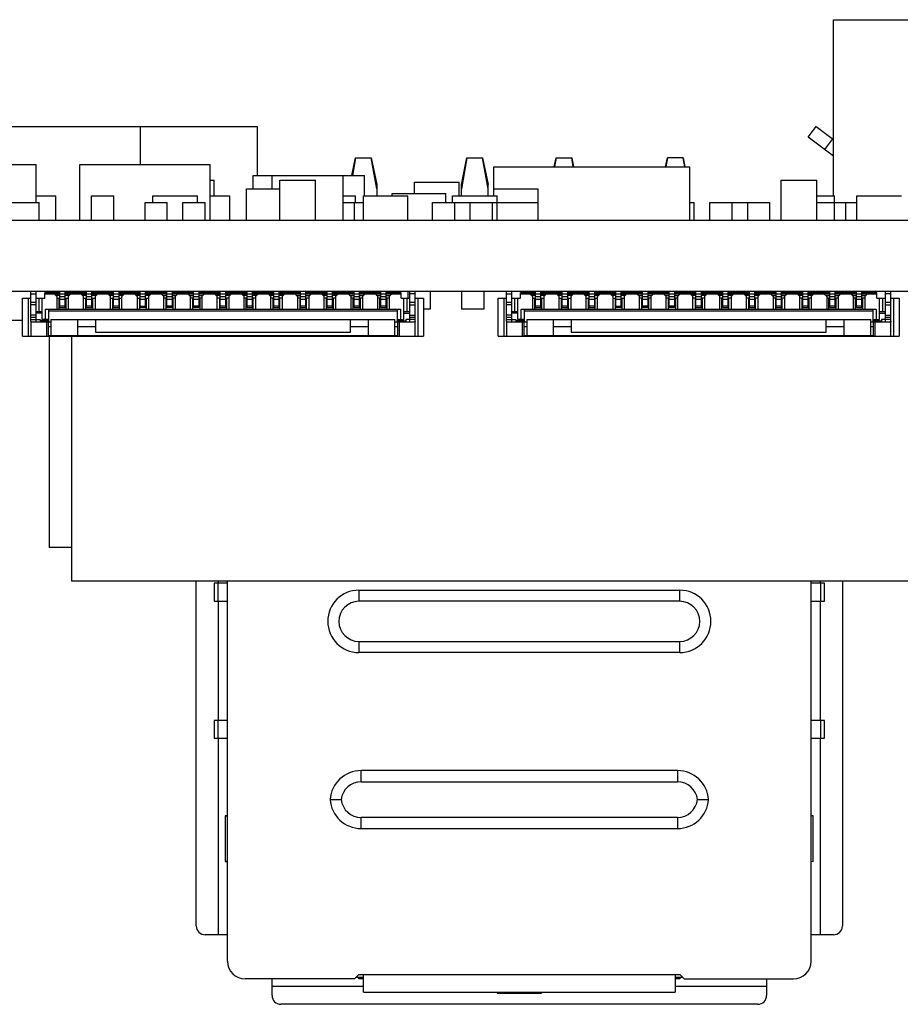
# Model space of a CAD drawing. Header units: millimetres. Extents: x 440 to 595, y -43 to 361.
# Tile 6 of 47: x 537 to 556, y -43 to -21. Entities that reach past the tile are written whole.
import ezdxf

# ---------------------------------------------------------------- set-up
doc = ezdxf.new("R2010")
doc.units = ezdxf.units.MM
doc.header["$LTSCALE"] = 16.335
doc.layers.get('0').update_dxf_attribs({"linetype": 'CONTINUOUS'})

msp = doc.modelspace()

# ---------------------------------------------------------------- linework, layer by layer
at = {"linetype": 'Continuous'}
for p, q in [((554.7966, -21.2172), (569.8966, -21.2172)), ((554.7966, -25.1672), (554.7966, -21.2172)), ((532.4466, -23.6172), (539.2466, -23.6172)), ((539.2466, -23.6172), (541.8716, -23.6172)), ((539.2466, -24.4672), (539.2466, -23.6172)), ((541.0868, -23.6172), (541.0881, -23.6163)), ((541.8716, -24.7172), (541.8716, -23.6172)), ((554.2262, -23.8571), (554.4051, -23.6163)), ((554.4051, -23.6163), (554.7966, -23.9072)), ((554.7966, -24.2809), (554.2262, -23.8571)), ((554.7732, -23.8898), (554.5943, -24.1306)), ((533.9866, -24.4672), (536.9066, -24.4672)), ((536.9066, -25.3172), (536.9066, -24.4672)), ((537.8866, -24.4672), (540.8066, -24.4672)), ((537.8866, -25.7172), (537.8866, -24.4672)), ((540.8066, -25.7172), (540.8066, -24.4672)), ((543.9883, -24.7172), (544.0716, -24.3173)), ((544.0716, -24.3172), (544.0002, -24.7172)), ((544.0716, -24.3172), (544.4216, -24.3172)), ((544.5466, -25.0172), (544.4216, -24.3172)), ((544.4216, -24.3173), (544.5466, -24.9173)), ((546.5716, -24.3172), (546.4466, -25.0172)), ((546.4466, -24.9173), (546.5716, -24.3173)), ((546.5716, -24.3172), (546.9216, -24.3172)), ((547.0466, -25.0172), (546.9216, -24.3172)), ((546.9216, -24.3173), (547.0466, -24.9173)), ((547.1716, -24.5172), (551.5716, -24.5172)), ((547.1716, -25.0172), (547.1716, -24.5172)), ((548.5299, -24.5172), (548.5716, -24.3173)), ((548.5716, -24.3172), (548.5359, -24.5172)), ((548.5716, -24.3172), (548.9216, -24.3172)), ((548.9573, -24.5172), (548.9216, -24.3172)), ((548.9216, -24.3173), (548.9633, -24.5172)), ((551.0299, -24.5172), (551.0716, -24.3173)), ((551.0716, -24.3172), (551.0359, -24.5172)), ((551.4216, -24.3172), (551.0716, -24.3172)), ((551.4573, -24.5172), (551.4216, -24.3172)), ((551.4216, -24.3173), (551.4633, -24.5172)), ((551.5716, -25.7172), (551.5716, -24.5172)), ((541.7716, -24.7172), (542.1966, -24.7172)), ((541.7716, -25.0172), (541.7716, -24.7172)), ((542.1966, -24.7172), (543.7966, -24.7172)), ((542.1966, -25.0172), (542.1966, -24.7172)), ((543.7966, -24.7172), (544.2716, -24.7172)), ((543.7966, -25.7172), (543.7966, -24.7172)), ((544.2716, -25.1672), (544.2716, -24.7172)), ((540.8066, -24.8172), (540.8966, -24.8172)), ((540.8966, -25.1672), (540.8966, -24.8172)), ((542.3716, -24.8172), (543.1716, -24.8172)), ((542.3716, -25.7172), (542.3716, -24.8172)), ((543.1716, -25.7172), (543.1716, -24.8172)), ((544.5466, -24.9173), (544.5466, -25.1672)), ((545.3966, -24.8672), (546.3966, -24.8672)), ((545.3966, -25.1172), (545.3966, -24.8672)), ((546.3966, -25.1672), (546.3966, -24.8672)), ((546.4466, -25.1672), (546.4466, -24.9173)), ((547.0466, -25.1672), (547.0466, -24.9173)), ((553.6216, -24.8172), (554.4216, -24.8172)), ((553.6216, -25.7172), (553.6216, -24.8172)), ((554.4216, -25.7172), (554.4216, -24.8172)), ((536.9066, -25.1672), (537.3466, -25.1672)), ((537.3466, -25.7172), (537.3466, -25.1672)), ((538.1466, -25.1672), (538.6466, -25.1672)), ((538.1466, -25.7172), (538.1466, -25.1672)), ((538.6466, -25.7172), (538.6466, -25.1672)), ((539.5216, -25.1672), (540.5216, -25.1672)), ((539.5216, -25.3172), (539.5216, -25.1672)), ((540.5216, -25.3172), (540.5216, -25.1672)), ((540.8066, -25.1672), (541.2466, -25.1672)), ((541.2466, -25.7172), (541.2466, -25.1672)), ((541.6216, -25.0172), (542.3716, -25.0172)), ((541.6216, -25.7172), (541.6216, -25.0172)), ((543.7966, -25.1672), (544.0716, -25.1672)), ((544.0716, -25.3172), (544.0716, -25.1672)), ((544.2466, -25.1672), (545.2466, -25.1672)), ((544.2466, -25.7172), (544.2466, -25.1672)), ((544.8966, -25.1172), (546.0966, -25.1172)), ((544.8966, -25.1672), (544.8966, -25.1172)), ((545.2466, -25.7172), (545.2466, -25.1672)), ((546.0966, -25.3172), (546.0966, -25.1172)), ((546.2466, -25.1672), (547.2466, -25.1672)), ((546.2466, -25.3172), (546.2466, -25.1672)), ((547.1716, -25.0172), (548.1716, -25.0172)), ((547.1716, -25.1672), (547.1716, -25.0172)), ((547.2466, -25.3172), (547.2466, -25.1672)), ((548.1716, -25.3172), (548.1716, -25.0172)), ((554.4216, -25.1672), (554.8216, -25.1672)), ((554.8216, -25.3172), (554.8216, -25.1672)), ((555.3216, -25.1672), (556.3216, -25.1672)), ((555.3216, -25.7172), (555.3216, -25.1672)), ((535.2716, -25.3172), (536.9716, -25.3172)), ((536.9716, -25.7172), (536.9716, -25.3172)), ((539.3466, -25.3172), (539.8466, -25.3172)), ((539.3466, -25.7172), (539.3466, -25.3172)), ((539.8466, -25.7172), (539.8466, -25.3172)), ((540.1966, -25.3172), (540.6966, -25.3172)), ((540.1966, -25.7172), (540.1966, -25.3172)), ((540.6966, -25.7172), (540.6966, -25.3172)), ((543.7966, -25.3172), (544.2466, -25.3172)), ((544.0466, -25.7172), (544.0466, -25.3172)), ((545.7966, -25.3172), (548.1716, -25.3172)), ((545.7966, -25.7172), (545.7966, -25.3172)), ((546.2966, -25.7172), (546.2966, -25.3172)), ((546.6466, -25.7172), (546.6466, -25.3172)), ((547.1466, -25.7172), (547.1466, -25.3172)), ((547.2466, -25.7172), (547.2466, -25.3172)), ((548.1716, -25.7172), (548.1716, -25.3172)), ((551.5716, -25.3172), (551.6716, -25.3172)), ((551.6716, -25.7172), (551.6716, -25.3172)), ((552.0216, -25.3172), (553.3716, -25.3172)), ((552.0216, -25.7172), (552.0216, -25.3172)), ((552.5216, -25.7172), (552.5216, -25.3172)), ((552.8716, -25.7172), (552.8716, -25.3172)), ((553.3716, -25.7172), (553.3716, -25.3172)), ((554.4216, -25.3172), (555.3216, -25.3172)), ((554.8216, -25.7172), (554.8216, -25.3172)), ((555.0716, -25.7172), (555.0716, -25.3172)), ((457.9216, -25.7172), (577.9216, -25.7172)), ((577.9216, -27.3172), (457.9216, -27.3172)), ((536.7866, -27.9872), (536.7866, -27.3172)), ((536.7866, -27.3672), (536.9066, -27.3672)), ((536.9066, -27.9972), (536.9066, -27.3172)), ((537.4366, -27.3472), (537.0966, -27.3472)), ((537.0966, -27.4672), (537.0966, -27.3472)), ((537.0966, -27.3672), (545.0966, -27.3672)), ((537.2216, -27.3172), (537.2216, -27.3472)), ((537.3691, -27.4272), (537.3091, -27.3672)), ((537.4366, -27.6772), (537.4366, -27.3172)), ((537.5566, -27.6772), (537.5566, -27.3172)), ((538.0366, -27.3472), (537.5566, -27.3472)), ((537.6841, -27.3672), (537.6241, -27.4272)), ((537.6966, -27.3172), (537.6966, -27.3472)), ((537.7366, -27.3472), (537.7366, -27.3172)), ((537.7366, -27.3372), (537.8566, -27.3372)), ((537.8566, -27.3172), (537.8566, -27.3472)), ((537.9691, -27.4272), (537.9091, -27.3672)), ((538.0366, -27.6772), (538.0366, -27.3172)), ((538.1566, -27.6772), (538.1566, -27.3172)), ((538.6366, -27.3472), (538.1566, -27.3472)), ((538.2841, -27.3672), (538.2241, -27.4272)), ((538.3366, -27.3472), (538.3366, -27.3172)), ((538.4566, -27.3372), (538.3366, -27.3372)), ((538.4566, -27.3172), (538.4566, -27.3472)), ((538.5691, -27.4272), (538.5091, -27.3672)), ((538.6366, -27.6772), (538.6366, -27.3172)), ((538.7566, -27.3172), (538.7566, -27.6772)), ((539.2366, -27.3472), (538.7566, -27.3472)), ((538.8841, -27.3672), (538.8241, -27.4272)), ((538.9366, -27.3472), (538.9366, -27.3172)), ((538.9366, -27.3372), (539.0566, -27.3372)), ((539.0566, -27.3172), (539.0566, -27.3472)), ((539.1691, -27.4272), (539.1091, -27.3672)), ((539.1966, -27.3172), (539.1966, -27.3472)), ((539.2366, -27.6772), (539.2366, -27.3172)), ((539.3566, -27.6772), (539.3566, -27.3172)), ((539.8366, -27.3472), (539.3566, -27.3472)), ((539.4841, -27.3672), (539.4241, -27.4272)), ((539.5366, -27.3472), (539.5366, -27.3172)), ((539.6566, -27.3372), (539.5366, -27.3372)), ((539.6566, -27.3172), (539.6566, -27.3472)), ((539.7691, -27.4272), (539.7091, -27.3672)), ((539.8216, -27.3172), (539.8216, -27.3472)), ((539.8366, -27.6772), (539.8366, -27.3172)), ((539.9566, -27.3172), (539.9566, -27.6772)), ((540.4366, -27.3472), (539.9566, -27.3472)), ((540.0841, -27.3672), (540.0241, -27.4272)), ((540.1366, -27.3472), (540.1366, -27.3172)), ((540.2566, -27.3372), (540.1366, -27.3372)), ((540.2566, -27.3172), (540.2566, -27.3472)), ((540.3691, -27.4272), (540.3091, -27.3672)), ((540.4366, -27.6772), (540.4366, -27.3172)), ((540.5566, -27.3172), (540.5566, -27.6772)), ((541.0366, -27.3472), (540.5566, -27.3472)), ((540.6841, -27.3672), (540.6241, -27.4272)), ((540.7366, -27.3472), (540.7366, -27.3172)), ((540.8566, -27.3372), (540.7366, -27.3372)), ((540.8566, -27.3172), (540.8566, -27.3472)), ((540.9691, -27.4272), (540.9091, -27.3672)), ((540.9216, -27.3172), (540.9216, -27.3472)), ((541.0366, -27.6772), (541.0366, -27.3172)), ((541.1566, -27.6772), (541.1566, -27.3172)), ((541.6366, -27.3472), (541.1566, -27.3472)), ((541.2841, -27.3672), (541.2241, -27.4272)), ((541.3366, -27.3472), (541.3366, -27.3172)), ((541.4566, -27.3372), (541.3366, -27.3372)), ((541.4566, -27.3172), (541.4566, -27.3472)), ((541.5691, -27.4272), (541.5091, -27.3672)), ((541.5466, -27.3172), (541.5466, -27.3472)), ((541.6366, -27.6772), (541.6366, -27.3172)), ((541.7566, -27.6772), (541.7566, -27.3172)), ((542.2366, -27.3472), (541.7566, -27.3472)), ((541.8841, -27.3672), (541.8241, -27.4272)), ((541.9366, -27.3472), (541.9366, -27.3172)), ((542.0566, -27.3372), (541.9366, -27.3372)), ((542.0566, -27.3172), (542.0566, -27.3472)), ((542.1691, -27.4272), (542.1091, -27.3672)), ((542.2366, -27.6772), (542.2366, -27.3172)), ((542.3566, -27.6772), (542.3566, -27.3172)), ((542.8366, -27.3472), (542.3566, -27.3472)), ((542.3966, -27.3172), (542.3966, -27.3472)), ((542.4841, -27.3672), (542.4241, -27.4272)), ((542.5366, -27.3472), (542.5366, -27.3172)), ((542.6566, -27.3372), (542.5366, -27.3372)), ((542.6566, -27.3172), (542.6566, -27.3472)), ((542.7691, -27.4272), (542.7091, -27.3672)), ((542.8366, -27.6772), (542.8366, -27.3172)), ((542.9566, -27.6772), (542.9566, -27.3172)), ((543.4366, -27.3472), (542.9566, -27.3472)), ((543.0841, -27.3672), (543.0241, -27.4272)), ((543.1366, -27.3472), (543.1366, -27.3172)), ((543.2566, -27.3372), (543.1366, -27.3372)), ((543.2566, -27.3172), (543.2566, -27.3472)), ((543.3691, -27.4272), (543.3091, -27.3672)), ((543.4366, -27.6772), (543.4366, -27.3172)), ((543.5566, -27.6772), (543.5566, -27.3172)), ((544.0366, -27.3472), (543.5566, -27.3472)), ((543.6841, -27.3672), (543.6241, -27.4272)), ((543.7366, -27.3472), (543.7366, -27.3172)), ((543.8566, -27.3372), (543.7366, -27.3372)), ((543.8566, -27.3172), (543.8566, -27.3472)), ((543.9691, -27.4272), (543.9091, -27.3672)), ((544.0366, -27.6772), (544.0366, -27.3172)), ((544.1566, -27.6772), (544.1566, -27.3172)), ((544.6366, -27.3472), (544.1566, -27.3472)), ((544.2841, -27.3672), (544.2241, -27.4272)), ((544.3366, -27.3472), (544.3366, -27.3172)), ((544.4566, -27.3372), (544.3366, -27.3372)), ((544.4566, -27.3172), (544.4566, -27.3472)), ((544.5691, -27.4272), (544.5091, -27.3672)), ((544.6216, -27.3172), (544.6216, -27.3472)), ((544.6366, -27.6772), (544.6366, -27.3172)), ((544.7566, -27.6772), (544.7566, -27.3172)), ((545.0966, -27.3472), (544.7566, -27.3472)), ((544.8841, -27.3672), (544.8241, -27.4272)), ((545.0966, -27.4672), (545.0966, -27.3472)), ((545.2466, -27.3172), (545.2466, -27.4672)), ((545.2866, -27.9972), (545.2866, -27.3172)), ((545.4066, -27.3672), (545.2866, -27.3672)), ((545.4066, -27.9872), (545.4066, -27.3172)), ((545.7466, -27.3172), (545.7466, -27.7172)), ((546.4466, -27.3172), (546.4466, -27.7172)), ((546.9466, -27.3172), (546.9466, -27.7172)), ((547.4616, -27.9872), (547.4616, -27.3172)), ((547.4616, -27.3672), (547.5816, -27.3672)), ((547.5816, -27.9972), (547.5816, -27.3172)), ((548.1116, -27.3472), (547.7716, -27.3472)), ((547.7716, -27.4672), (547.7716, -27.3472)), ((547.7716, -27.3672), (555.7716, -27.3672)), ((548.0441, -27.4272), (547.9841, -27.3672)), ((548.1116, -27.6772), (548.1116, -27.3172)), ((548.2316, -27.6772), (548.2316, -27.3172)), ((548.7116, -27.3472), (548.2316, -27.3472)), ((548.3591, -27.3672), (548.2991, -27.4272)), ((548.4116, -27.3472), (548.4116, -27.3172)), ((548.4116, -27.3372), (548.5316, -27.3372)), ((548.5316, -27.3172), (548.5316, -27.3472)), ((548.6441, -27.4272), (548.5841, -27.3672)), ((548.6716, -27.3172), (548.6716, -27.3472)), ((548.7116, -27.6772), (548.7116, -27.3172)), ((548.8316, -27.6772), (548.8316, -27.3172)), ((549.3116, -27.3472), (548.8316, -27.3472)), ((548.9591, -27.3672), (548.8991, -27.4272)), ((549.0116, -27.3472), (549.0116, -27.3172)), ((549.1316, -27.3372), (549.0116, -27.3372)), ((549.1316, -27.3172), (549.1316, -27.3472)), ((549.2441, -27.4272), (549.1841, -27.3672)), ((549.2966, -27.3172), (549.2966, -27.3472)), ((549.3116, -27.6772), (549.3116, -27.3172)), ((549.4316, -27.3172), (549.4316, -27.6772)), ((549.9116, -27.3472), (549.4316, -27.3472)), ((549.5591, -27.3672), (549.4991, -27.4272)), ((549.6116, -27.3472), (549.6116, -27.3172)), ((549.6116, -27.3372), (549.7316, -27.3372)), ((549.7316, -27.3172), (549.7316, -27.3472)), ((549.8441, -27.4272), (549.7841, -27.3672)), ((549.7966, -27.3172), (549.7966, -27.3472)), ((549.9116, -27.6772), (549.9116, -27.3172)), ((550.0316, -27.6772), (550.0316, -27.3172)), ((550.5116, -27.3472), (550.0316, -27.3472)), ((550.1591, -27.3672), (550.0991, -27.4272)), ((550.1466, -27.3172), (550.1466, -27.3472)), ((550.2116, -27.3472), (550.2116, -27.3172)), ((550.3316, -27.3372), (550.2116, -27.3372)), ((550.3316, -27.3172), (550.3316, -27.3472)), ((550.4441, -27.4272), (550.3841, -27.3672)), ((550.5116, -27.6772), (550.5116, -27.3172)), ((550.6316, -27.3172), (550.6316, -27.6772)), ((551.1116, -27.3472), (550.6316, -27.3472)), ((550.6466, -27.3172), (550.6466, -27.3472)), ((550.7591, -27.3672), (550.6991, -27.4272)), ((550.8116, -27.3472), (550.8116, -27.3172)), ((550.9316, -27.3372), (550.8116, -27.3372)), ((550.9316, -27.3172), (550.9316, -27.3472)), ((551.0441, -27.4272), (550.9841, -27.3672)), ((551.1116, -27.6772), (551.1116, -27.3172)), ((551.2316, -27.3172), (551.2316, -27.6772)), ((551.7116, -27.3472), (551.2316, -27.3472)), ((551.2716, -27.3172), (551.2716, -27.3472)), ((551.3591, -27.3672), (551.2991, -27.4272)), ((551.4116, -27.3472), (551.4116, -27.3172)), ((551.5316, -27.3372), (551.4116, -27.3372)), ((551.5316, -27.3172), (551.5316, -27.3472)), ((551.6441, -27.4272), (551.5841, -27.3672)), ((551.7116, -27.6772), (551.7116, -27.3172)), ((551.8316, -27.6772), (551.8316, -27.3172)), ((552.3116, -27.3472), (551.8316, -27.3472)), ((551.9591, -27.3672), (551.8991, -27.4272)), ((552.0116, -27.3472), (552.0116, -27.3172)), ((552.1316, -27.3372), (552.0116, -27.3372)), ((552.1316, -27.3172), (552.1316, -27.3472)), ((552.2441, -27.4272), (552.1841, -27.3672)), ((552.3116, -27.6772), (552.3116, -27.3172)), ((552.4316, -27.6772), (552.4316, -27.3172)), ((552.9116, -27.3472), (552.4316, -27.3472)), ((552.5591, -27.3672), (552.4991, -27.4272)), ((552.6116, -27.3472), (552.6116, -27.3172)), ((552.7316, -27.3372), (552.6116, -27.3372)), ((552.7316, -27.3172), (552.7316, -27.3472)), ((552.8441, -27.4272), (552.7841, -27.3672)), ((552.9116, -27.6772), (552.9116, -27.3172)), ((553.0316, -27.6772), (553.0316, -27.3172)), ((553.5116, -27.3472), (553.0316, -27.3472)), ((553.1591, -27.3672), (553.0991, -27.4272)), ((553.2116, -27.3472), (553.2116, -27.3172)), ((553.3316, -27.3372), (553.2116, -27.3372)), ((553.3316, -27.3172), (553.3316, -27.3472)), ((553.4441, -27.4272), (553.3841, -27.3672)), ((553.4966, -27.3172), (553.4966, -27.3472)), ((553.5116, -27.6772), (553.5116, -27.3172)), ((553.6316, -27.6772), (553.6316, -27.3172)), ((554.1116, -27.3472), (553.6316, -27.3472)), ((553.7591, -27.3672), (553.6991, -27.4272)), ((553.8116, -27.3472), (553.8116, -27.3172)), ((553.9316, -27.3372), (553.8116, -27.3372)), ((553.9316, -27.3172), (553.9316, -27.3472)), ((554.0441, -27.4272), (553.9841, -27.3672)), ((554.1116, -27.6772), (554.1116, -27.3172)), ((554.2316, -27.6772), (554.2316, -27.3172)), ((554.7116, -27.3472), (554.2316, -27.3472)), ((554.3591, -27.3672), (554.2991, -27.4272)), ((554.3466, -27.3172), (554.3466, -27.3472)), ((554.4116, -27.3472), (554.4116, -27.3172)), ((554.5316, -27.3372), (554.4116, -27.3372)), ((554.5316, -27.3172), (554.5316, -27.3472)), ((554.6441, -27.4272), (554.5841, -27.3672)), ((554.7116, -27.6772), (554.7116, -27.3172)), ((554.8316, -27.6772), (554.8316, -27.3172)), ((555.3116, -27.3472), (554.8316, -27.3472)), ((554.9591, -27.3672), (554.8991, -27.4272)), ((554.9716, -27.3172), (554.9716, -27.3472)), ((555.0116, -27.3472), (555.0116, -27.3172)), ((555.1316, -27.3372), (555.0116, -27.3372)), ((555.1316, -27.3172), (555.1316, -27.3472)), ((555.2441, -27.4272), (555.1841, -27.3672)), ((555.3116, -27.6772), (555.3116, -27.3172)), ((555.4316, -27.6772), (555.4316, -27.3172)), ((555.7716, -27.3472), (555.4316, -27.3472)), ((555.5591, -27.3672), (555.4991, -27.4272)), ((555.7716, -27.4672), (555.7716, -27.3472)), ((555.9616, -27.9972), (555.9616, -27.3172)), ((556.0816, -27.3672), (555.9616, -27.3672)), ((556.0816, -27.9872), (556.0816, -27.3172)), ((536.5966, -27.4672), (536.7866, -27.4672)), ((536.5966, -28.3172), (536.5966, -27.4672)), ((536.7266, -27.4672), (536.7266, -28.3172)), ((536.9066, -27.5672), (536.7866, -27.5672)), ((536.9066, -27.6172), (536.7866, -27.6172)), ((536.9066, -27.4672), (537.0966, -27.4672)), ((536.9666, -27.4672), (536.9666, -27.7672)), ((537.0366, -27.9472), (537.0366, -27.4672)), ((537.4366, -27.4072), (537.3491, -27.4072)), ((537.3691, -27.4272), (537.3691, -27.7172)), ((537.3691, -27.4672), (537.4366, -27.4672)), ((537.4191, -27.7172), (537.4191, -27.4672)), ((537.5566, -27.4372), (537.4366, -27.4372)), ((537.4366, -27.4872), (537.5566, -27.4872)), ((537.6441, -27.4072), (537.5566, -27.4072)), ((537.5566, -27.4672), (537.6241, -27.4672)), ((537.5741, -27.7172), (537.5741, -27.4672)), ((537.6241, -27.4272), (537.6241, -27.7172)), ((538.0366, -27.4072), (537.9491, -27.4072)), ((537.9691, -27.7172), (537.9691, -27.4272)), ((537.9691, -27.4672), (538.0366, -27.4672)), ((538.0191, -27.7172), (538.0191, -27.4672)), ((538.1566, -27.4372), (538.0366, -27.4372)), ((538.0366, -27.4872), (538.1566, -27.4872)), ((538.2441, -27.4072), (538.1566, -27.4072)), ((538.1566, -27.4672), (538.2241, -27.4672)), ((538.1741, -27.7172), (538.1741, -27.4672)), ((538.2241, -27.4272), (538.2241, -27.7172)), ((538.6366, -27.4072), (538.5491, -27.4072)), ((538.5691, -27.7172), (538.5691, -27.4272)), ((538.5691, -27.4672), (538.6366, -27.4672)), ((538.6191, -27.4672), (538.6191, -27.7172)), ((538.7566, -27.4372), (538.6366, -27.4372)), ((538.6366, -27.4872), (538.7566, -27.4872)), ((538.8441, -27.4072), (538.7566, -27.4072)), ((538.7566, -27.4672), (538.8241, -27.4672)), ((538.7741, -27.7172), (538.7741, -27.4672)), ((538.8241, -27.7172), (538.8241, -27.4272)), ((539.2366, -27.4072), (539.1491, -27.4072)), ((539.1691, -27.4272), (539.1691, -27.7172)), ((539.1691, -27.4672), (539.2366, -27.4672)), ((539.2191, -27.4672), (539.2191, -27.7172)), ((539.3566, -27.4372), (539.2366, -27.4372)), ((539.2366, -27.4872), (539.3566, -27.4872)), ((539.4441, -27.4072), (539.3566, -27.4072)), ((539.3566, -27.4672), (539.4241, -27.4672)), ((539.3741, -27.4672), (539.3741, -27.7172)), ((539.4241, -27.4272), (539.4241, -27.7172)), ((539.7491, -27.4072), (539.8366, -27.4072)), ((539.7691, -27.7172), (539.7691, -27.4272)), ((539.8366, -27.4672), (539.7691, -27.4672)), ((539.8191, -27.7172), (539.8191, -27.4672)), ((539.9566, -27.4372), (539.8366, -27.4372)), ((539.8366, -27.4872), (539.9566, -27.4872)), ((539.9566, -27.4072), (540.0441, -27.4072)), ((540.0241, -27.4672), (539.9566, -27.4672)), ((539.9741, -27.4672), (539.9741, -27.7172)), ((540.0241, -27.4272), (540.0241, -27.7172)), ((540.3491, -27.4072), (540.4366, -27.4072)), ((540.3691, -27.7172), (540.3691, -27.4272)), ((540.4366, -27.4672), (540.3691, -27.4672)), ((540.4191, -27.7172), (540.4191, -27.4672)), ((540.5566, -27.4372), (540.4366, -27.4372)), ((540.4366, -27.4872), (540.5566, -27.4872)), ((540.5566, -27.4072), (540.6441, -27.4072)), ((540.6241, -27.4672), (540.5566, -27.4672)), ((540.5741, -27.4672), (540.5741, -27.7172)), ((540.6241, -27.4272), (540.6241, -27.7172)), ((541.0366, -27.4072), (540.9491, -27.4072)), ((540.9691, -27.7172), (540.9691, -27.4272)), ((541.0366, -27.4672), (540.9691, -27.4672)), ((541.0191, -27.4672), (541.0191, -27.7172)), ((541.1566, -27.4372), (541.0366, -27.4372)), ((541.0366, -27.4872), (541.1566, -27.4872)), ((541.2441, -27.4072), (541.1566, -27.4072)), ((541.2241, -27.4672), (541.1566, -27.4672)), ((541.1741, -27.4672), (541.1741, -27.7172)), ((541.2241, -27.4272), (541.2241, -27.7172)), ((541.6366, -27.4072), (541.5491, -27.4072)), ((541.5691, -27.7172), (541.5691, -27.4272)), ((541.6366, -27.4672), (541.5691, -27.4672)), ((541.6191, -27.7172), (541.6191, -27.4672)), ((541.7566, -27.4372), (541.6366, -27.4372)), ((541.6366, -27.4872), (541.7566, -27.4872)), ((541.8441, -27.4072), (541.7566, -27.4072)), ((541.8241, -27.4672), (541.7566, -27.4672)), ((541.7741, -27.7172), (541.7741, -27.4672)), ((541.8241, -27.4272), (541.8241, -27.7172)), ((542.2366, -27.4072), (542.1491, -27.4072)), ((542.1691, -27.7172), (542.1691, -27.4272)), ((542.2366, -27.4672), (542.1691, -27.4672)), ((542.2191, -27.7172), (542.2191, -27.4672)), ((542.3566, -27.4372), (542.2366, -27.4372)), ((542.2366, -27.4872), (542.3566, -27.4872)), ((542.4441, -27.4072), (542.3566, -27.4072)), ((542.4241, -27.4672), (542.3566, -27.4672)), ((542.3741, -27.7172), (542.3741, -27.4672)), ((542.4241, -27.4272), (542.4241, -27.7172)), ((542.7491, -27.4072), (542.8366, -27.4072)), ((542.7691, -27.4272), (542.7691, -27.7172)), ((542.8366, -27.4672), (542.7691, -27.4672)), ((542.8191, -27.4672), (542.8191, -27.7172)), ((542.9566, -27.4372), (542.8366, -27.4372)), ((542.8366, -27.4872), (542.9566, -27.4872)), ((542.9566, -27.4072), (543.0441, -27.4072)), ((543.0241, -27.4672), (542.9566, -27.4672)), ((542.9741, -27.7172), (542.9741, -27.4672)), ((543.0241, -27.4272), (543.0241, -27.7172)), ((543.4366, -27.4072), (543.3491, -27.4072)), ((543.3691, -27.7172), (543.3691, -27.4272)), ((543.4366, -27.4672), (543.3691, -27.4672)), ((543.4191, -27.7172), (543.4191, -27.4672)), ((543.5566, -27.4372), (543.4366, -27.4372)), ((543.4366, -27.4872), (543.5566, -27.4872)), ((543.6441, -27.4072), (543.5566, -27.4072)), ((543.6241, -27.4672), (543.5566, -27.4672)), ((543.5741, -27.7172), (543.5741, -27.4672)), ((543.6241, -27.4272), (543.6241, -27.7172)), ((543.9491, -27.4072), (544.0366, -27.4072)), ((543.9691, -27.4272), (543.9691, -27.7172)), ((544.0366, -27.4672), (543.9691, -27.4672)), ((544.0191, -27.7172), (544.0191, -27.4672)), ((544.1566, -27.4372), (544.0366, -27.4372)), ((544.0366, -27.4872), (544.1566, -27.4872)), ((544.1566, -27.4072), (544.2441, -27.4072)), ((544.2241, -27.4672), (544.1566, -27.4672)), ((544.1741, -27.4672), (544.1741, -27.7172)), ((544.2241, -27.4272), (544.2241, -27.7172)), ((544.5491, -27.4072), (544.6366, -27.4072)), ((544.5691, -27.7172), (544.5691, -27.4272)), ((544.6366, -27.4672), (544.5691, -27.4672)), ((544.6191, -27.7172), (544.6191, -27.4672)), ((544.7566, -27.4372), (544.6366, -27.4372)), ((544.6366, -27.4872), (544.7566, -27.4872)), ((544.7566, -27.4072), (544.8441, -27.4072)), ((544.8241, -27.4672), (544.7566, -27.4672)), ((544.7741, -27.4672), (544.7741, -27.7172)), ((544.8241, -27.4272), (544.8241, -27.7172)), ((545.0966, -27.4672), (545.2866, -27.4672)), ((545.1566, -27.9472), (545.1566, -27.4672)), ((545.2266, -27.7672), (545.2266, -27.4672)), ((545.4066, -27.5672), (545.2866, -27.5672)), ((545.2866, -27.6172), (545.4066, -27.6172)), ((545.4066, -27.4672), (545.5966, -27.4672)), ((545.4666, -27.4672), (545.4666, -28.3172)), ((545.5966, -27.4672), (545.5966, -28.3172)), ((547.2716, -27.4672), (547.4616, -27.4672)), ((547.2716, -28.3172), (547.2716, -27.4672)), ((547.4016, -27.4672), (547.4016, -28.3172)), ((547.5816, -27.5672), (547.4616, -27.5672)), ((547.5816, -27.6172), (547.4616, -27.6172)), ((547.5816, -27.4672), (547.7716, -27.4672)), ((547.6416, -27.4672), (547.6416, -27.7672)), ((547.7116, -27.9472), (547.7116, -27.4672)), ((548.1116, -27.4072), (548.0241, -27.4072)), ((548.0441, -27.4272), (548.0441, -27.7172)), ((548.0441, -27.4672), (548.1116, -27.4672)), ((548.0941, -27.7172), (548.0941, -27.4672)), ((548.2316, -27.4372), (548.1116, -27.4372)), ((548.1116, -27.4872), (548.2316, -27.4872)), ((548.3191, -27.4072), (548.2316, -27.4072)), ((548.2316, -27.4672), (548.2991, -27.4672)), ((548.2491, -27.7172), (548.2491, -27.4672)), ((548.2991, -27.4272), (548.2991, -27.7172)), ((548.7116, -27.4072), (548.6241, -27.4072)), ((548.6441, -27.7172), (548.6441, -27.4272)), ((548.6441, -27.4672), (548.7116, -27.4672)), ((548.6941, -27.7172), (548.6941, -27.4672)), ((548.8316, -27.4372), (548.7116, -27.4372)), ((548.7116, -27.4872), (548.8316, -27.4872)), ((548.9191, -27.4072), (548.8316, -27.4072)), ((548.8316, -27.4672), (548.8991, -27.4672)), ((548.8491, -27.7172), (548.8491, -27.4672)), ((548.8991, -27.4272), (548.8991, -27.7172)), ((549.3116, -27.4072), (549.2241, -27.4072)), ((549.2441, -27.7172), (549.2441, -27.4272)), ((549.2441, -27.4672), (549.3116, -27.4672)), ((549.2941, -27.4672), (549.2941, -27.7172)), ((549.4316, -27.4372), (549.3116, -27.4372)), ((549.3116, -27.4872), (549.4316, -27.4872)), ((549.5191, -27.4072), (549.4316, -27.4072)), ((549.4316, -27.4672), (549.4991, -27.4672)), ((549.4491, -27.7172), (549.4491, -27.4672)), ((549.4991, -27.7172), (549.4991, -27.4272)), ((549.9116, -27.4072), (549.8241, -27.4072)), ((549.8441, -27.4272), (549.8441, -27.7172)), ((549.8441, -27.4672), (549.9116, -27.4672)), ((549.8941, -27.4672), (549.8941, -27.7172)), ((550.0316, -27.4372), (549.9116, -27.4372)), ((549.9116, -27.4872), (550.0316, -27.4872)), ((550.1191, -27.4072), (550.0316, -27.4072)), ((550.0316, -27.4672), (550.0991, -27.4672)), ((550.0491, -27.4672), (550.0491, -27.7172)), ((550.0991, -27.4272), (550.0991, -27.7172)), ((550.4241, -27.4072), (550.5116, -27.4072)), ((550.4441, -27.7172), (550.4441, -27.4272)), ((550.5116, -27.4672), (550.4441, -27.4672)), ((550.4941, -27.7172), (550.4941, -27.4672)), ((550.6316, -27.4372), (550.5116, -27.4372)), ((550.5116, -27.4872), (550.6316, -27.4872)), ((550.6316, -27.4072), (550.7191, -27.4072)), ((550.6991, -27.4672), (550.6316, -27.4672)), ((550.6491, -27.4672), (550.6491, -27.7172)), ((550.6991, -27.4272), (550.6991, -27.7172)), ((551.0241, -27.4072), (551.1116, -27.4072)), ((551.0441, -27.7172), (551.0441, -27.4272)), ((551.1116, -27.4672), (551.0441, -27.4672)), ((551.0941, -27.7172), (551.0941, -27.4672)), ((551.2316, -27.4372), (551.1116, -27.4372)), ((551.1116, -27.4872), (551.2316, -27.4872)), ((551.2316, -27.4072), (551.3191, -27.4072)), ((551.2991, -27.4672), (551.2316, -27.4672)), ((551.2491, -27.4672), (551.2491, -27.7172)), ((551.2991, -27.4272), (551.2991, -27.7172)), ((551.7116, -27.4072), (551.6241, -27.4072)), ((551.6441, -27.7172), (551.6441, -27.4272)), ((551.7116, -27.4672), (551.6441, -27.4672)), ((551.6941, -27.4672), (551.6941, -27.7172)), ((551.8316, -27.4372), (551.7116, -27.4372)), ((551.7116, -27.4872), (551.8316, -27.4872)), ((551.9191, -27.4072), (551.8316, -27.4072)), ((551.8991, -27.4672), (551.8316, -27.4672)), ((551.8491, -27.4672), (551.8491, -27.7172)), ((551.8991, -27.4272), (551.8991, -27.7172)), ((552.3116, -27.4072), (552.2241, -27.4072)), ((552.2441, -27.7172), (552.2441, -27.4272)), ((552.3116, -27.4672), (552.2441, -27.4672)), ((552.2941, -27.7172), (552.2941, -27.4672)), ((552.4316, -27.4372), (552.3116, -27.4372)), ((552.3116, -27.4872), (552.4316, -27.4872)), ((552.5191, -27.4072), (552.4316, -27.4072)), ((552.4991, -27.4672), (552.4316, -27.4672)), ((552.4491, -27.7172), (552.4491, -27.4672)), ((552.4991, -27.4272), (552.4991, -27.7172)), ((552.9116, -27.4072), (552.8241, -27.4072)), ((552.8441, -27.7172), (552.8441, -27.4272)), ((552.9116, -27.4672), (552.8441, -27.4672)), ((552.8941, -27.7172), (552.8941, -27.4672)), ((553.0316, -27.4372), (552.9116, -27.4372)), ((552.9116, -27.4872), (553.0316, -27.4872)), ((553.1191, -27.4072), (553.0316, -27.4072)), ((553.0991, -27.4672), (553.0316, -27.4672)), ((553.0491, -27.7172), (553.0491, -27.4672)), ((553.0991, -27.4272), (553.0991, -27.7172)), ((553.4241, -27.4072), (553.5116, -27.4072)), ((553.4441, -27.4272), (553.4441, -27.7172)), ((553.5116, -27.4672), (553.4441, -27.4672)), ((553.4941, -27.4672), (553.4941, -27.7172)), ((553.6316, -27.4372), (553.5116, -27.4372)), ((553.5116, -27.4872), (553.6316, -27.4872)), ((553.6316, -27.4072), (553.7191, -27.4072)), ((553.6991, -27.4672), (553.6316, -27.4672)), ((553.6491, -27.7172), (553.6491, -27.4672)), ((553.6991, -27.4272), (553.6991, -27.7172)), ((554.1116, -27.4072), (554.0241, -27.4072)), ((554.0441, -27.7172), (554.0441, -27.4272)), ((554.1116, -27.4672), (554.0441, -27.4672)), ((554.0941, -27.7172), (554.0941, -27.4672)), ((554.2316, -27.4372), (554.1116, -27.4372)), ((554.1116, -27.4872), (554.2316, -27.4872)), ((554.3191, -27.4072), (554.2316, -27.4072)), ((554.2991, -27.4672), (554.2316, -27.4672)), ((554.2491, -27.7172), (554.2491, -27.4672)), ((554.2991, -27.4272), (554.2991, -27.7172)), ((554.6241, -27.4072), (554.7116, -27.4072)), ((554.6441, -27.4272), (554.6441, -27.7172)), ((554.7116, -27.4672), (554.6441, -27.4672)), ((554.6941, -27.7172), (554.6941, -27.4672)), ((554.8316, -27.4372), (554.7116, -27.4372)), ((554.7116, -27.4872), (554.8316, -27.4872)), ((554.8316, -27.4072), (554.9191, -27.4072)), ((554.8991, -27.4672), (554.8316, -27.4672)), ((554.8491, -27.4672), (554.8491, -27.7172)), ((554.8991, -27.4272), (554.8991, -27.7172)), ((555.2241, -27.4072), (555.3116, -27.4072)), ((555.2441, -27.7172), (555.2441, -27.4272)), ((555.3116, -27.4672), (555.2441, -27.4672)), ((555.2941, -27.7172), (555.2941, -27.4672)), ((555.4316, -27.4372), (555.3116, -27.4372)), ((555.3116, -27.4872), (555.4316, -27.4872)), ((555.4316, -27.4072), (555.5191, -27.4072)), ((555.4991, -27.4672), (555.4316, -27.4672)), ((555.4491, -27.4672), (555.4491, -27.7172)), ((555.4991, -27.4272), (555.4991, -27.7172)), ((555.7716, -27.4672), (555.9616, -27.4672)), ((555.8316, -27.9472), (555.8316, -27.4672)), ((555.9016, -27.7672), (555.9016, -27.4672)), ((556.0816, -27.5672), (555.9616, -27.5672)), ((555.9616, -27.6172), (556.0816, -27.6172)), ((556.0816, -27.4672), (556.2716, -27.4672)), ((556.1416, -27.4672), (556.1416, -28.3172)), ((556.2716, -27.4672), (556.2716, -28.3172)), ((536.9066, -27.7672), (537.0366, -27.7672)), ((537.0366, -27.8072), (536.9066, -27.8072)), ((537.1116, -27.7172), (545.0816, -27.7172)), ((537.1116, -27.9472), (537.1116, -27.7172)), ((537.1816, -27.7172), (537.1816, -28.0072)), ((545.0116, -27.7572), (537.1816, -27.7572)), ((537.5566, -27.6472), (537.4366, -27.6472)), ((537.4366, -27.6772), (537.5566, -27.6772)), ((538.1566, -27.6472), (538.0366, -27.6472)), ((538.0366, -27.6772), (538.1566, -27.6772)), ((538.7566, -27.6472), (538.6366, -27.6472)), ((538.6366, -27.6772), (538.7566, -27.6772)), ((539.2366, -27.6472), (539.3566, -27.6472)), ((539.3566, -27.6772), (539.2366, -27.6772)), ((539.9566, -27.6472), (539.8366, -27.6472)), ((539.9566, -27.6772), (539.8366, -27.6772)), ((540.5566, -27.6472), (540.4366, -27.6472)), ((540.5566, -27.6772), (540.4366, -27.6772)), ((541.1566, -27.6472), (541.0366, -27.6472)), ((541.0366, -27.6772), (541.1566, -27.6772)), ((541.7566, -27.6472), (541.6366, -27.6472)), ((541.6366, -27.6772), (541.7566, -27.6772)), ((542.3566, -27.6472), (542.2366, -27.6472)), ((542.2366, -27.6772), (542.3566, -27.6772)), ((542.9566, -27.6472), (542.8366, -27.6472)), ((542.8366, -27.6772), (542.9566, -27.6772)), ((543.5566, -27.6472), (543.4366, -27.6472)), ((543.4366, -27.6772), (543.5566, -27.6772)), ((544.1566, -27.6472), (544.0366, -27.6472)), ((544.0366, -27.6772), (544.1566, -27.6772)), ((544.7566, -27.6472), (544.6366, -27.6472)), ((544.6366, -27.6772), (544.7566, -27.6772)), ((545.0116, -28.0072), (545.0116, -27.7172)), ((545.0816, -27.7172), (545.0816, -27.9472)), ((545.1566, -27.7672), (545.2866, -27.7672)), ((545.1566, -27.8072), (545.2866, -27.8072)), ((545.7466, -27.7172), (545.5966, -27.7172)), ((546.9466, -27.7172), (546.4466, -27.7172)), ((547.5816, -27.7672), (547.7116, -27.7672)), ((547.7116, -27.8072), (547.5816, -27.8072)), ((547.7866, -27.7172), (555.7566, -27.7172)), ((547.7866, -27.9472), (547.7866, -27.7172)), ((547.8566, -27.7172), (547.8566, -28.0072)), ((555.6866, -27.7572), (547.8566, -27.7572)), ((548.2316, -27.6472), (548.1116, -27.6472)), ((548.1116, -27.6772), (548.2316, -27.6772)), ((548.8316, -27.6472), (548.7116, -27.6472)), ((548.7116, -27.6772), (548.8316, -27.6772)), ((549.4316, -27.6472), (549.3116, -27.6472)), ((549.3116, -27.6772), (549.4316, -27.6772)), ((549.9116, -27.6472), (550.0316, -27.6472)), ((550.0316, -27.6772), (549.9116, -27.6772)), ((550.6316, -27.6472), (550.5116, -27.6472)), ((550.6316, -27.6772), (550.5116, -27.6772)), ((551.2316, -27.6472), (551.1116, -27.6472)), ((551.2316, -27.6772), (551.1116, -27.6772)), ((551.8316, -27.6472), (551.7116, -27.6472)), ((551.7116, -27.6772), (551.8316, -27.6772)), ((552.4316, -27.6472), (552.3116, -27.6472)), ((552.3116, -27.6772), (552.4316, -27.6772)), ((553.0316, -27.6472), (552.9116, -27.6472)), ((552.9116, -27.6772), (553.0316, -27.6772)), ((553.6316, -27.6472), (553.5116, -27.6472)), ((553.5116, -27.6772), (553.6316, -27.6772)), ((554.2316, -27.6472), (554.1116, -27.6472)), ((554.1116, -27.6772), (554.2316, -27.6772)), ((554.8316, -27.6472), (554.7116, -27.6472)), ((554.7116, -27.6772), (554.8316, -27.6772)), ((555.4316, -27.6472), (555.3116, -27.6472)), ((555.3116, -27.6772), (555.4316, -27.6772)), ((555.6866, -28.0072), (555.6866, -27.7172)), ((555.7566, -27.7172), (555.7566, -27.9472)), ((555.8316, -27.7672), (555.9616, -27.7672)), ((555.8316, -27.8072), (555.9616, -27.8072)), ((536.5966, -27.9672), (536.1216, -27.9672)), ((536.9066, -27.8472), (536.7866, -27.8472)), ((536.7866, -27.8972), (536.9066, -27.8972)), ((536.7866, -27.9472), (536.9966, -27.9472)), ((536.7866, -27.9972), (536.7866, -28.3172)), ((536.7891, -27.9972), (537.1813, -27.9972)), ((536.9966, -27.9472), (536.9966, -27.9972)), ((537.1816, -27.9772), (536.9966, -27.9772)), ((537.1816, -27.9472), (537.0366, -27.9472)), ((537.1453, -28.3172), (537.1453, -27.9972)), ((537.1813, -28.2887), (537.1813, -27.9972)), ((537.2366, -28.0072), (537.1813, -28.0072)), ((537.2366, -27.9472), (544.9566, -27.9472)), ((537.2366, -27.9472), (537.2366, -28.3072)), ((537.8366, -28.3072), (537.8366, -27.9472)), ((538.2366, -27.9472), (538.2366, -28.2272)), ((543.9566, -28.2272), (543.9566, -27.9472)), ((544.3566, -27.9472), (544.3566, -28.3072)), ((544.9566, -28.3072), (544.9566, -27.9472)), ((545.0119, -28.0072), (544.9566, -28.0072)), ((545.0116, -27.9472), (545.1566, -27.9472)), ((545.0116, -27.9772), (545.1966, -27.9772)), ((545.0119, -27.9972), (545.4041, -27.9972)), ((545.0119, -27.9972), (545.0119, -28.2887)), ((545.0479, -27.9972), (545.0479, -28.3172)), ((545.4066, -27.9472), (545.1966, -27.9472)), ((545.1966, -27.9472), (545.1966, -27.9972)), ((545.2866, -27.8472), (545.4066, -27.8472)), ((545.2866, -27.8972), (545.4066, -27.8972)), ((545.4066, -28.3172), (545.4066, -27.9972)), ((547.5816, -27.8472), (547.4616, -27.8472)), ((547.4616, -27.8972), (547.5816, -27.8972)), ((547.4616, -27.9472), (547.6716, -27.9472)), ((547.4616, -27.9972), (547.4616, -28.3172)), ((547.4641, -27.9972), (547.8563, -27.9972)), ((547.6716, -27.9472), (547.6716, -27.9972)), ((547.8566, -27.9772), (547.6716, -27.9772)), ((547.8566, -27.9472), (547.7116, -27.9472)), ((547.8203, -28.3172), (547.8203, -27.9972)), ((547.8563, -28.2887), (547.8563, -27.9972)), ((547.9116, -28.0072), (547.8563, -28.0072)), ((547.9116, -27.9472), (555.6316, -27.9472)), ((547.9116, -27.9472), (547.9116, -28.3072)), ((548.5116, -28.3072), (548.5116, -27.9472)), ((548.9116, -27.9472), (548.9116, -28.2272)), ((554.6316, -28.2272), (554.6316, -27.9472)), ((555.0316, -27.9472), (555.0316, -28.3072)), ((555.6316, -28.3072), (555.6316, -27.9472)), ((555.6869, -28.0072), (555.6316, -28.0072)), ((555.6866, -27.9472), (555.8316, -27.9472)), ((555.6866, -27.9772), (555.8716, -27.9772)), ((555.6869, -27.9972), (556.0791, -27.9972)), ((555.6869, -27.9972), (555.6869, -28.2887)), ((555.7229, -27.9972), (555.7229, -28.3172)), ((556.0816, -27.9472), (555.8716, -27.9472)), ((555.8716, -27.9472), (555.8716, -27.9972)), ((555.9616, -27.8472), (556.0816, -27.8472)), ((555.9616, -27.8972), (556.0816, -27.8972)), ((556.0816, -28.3172), (556.0816, -27.9972)), ((537.1813, -28.1072), (537.2366, -28.1072)), ((537.8366, -28.1072), (538.2366, -28.1072)), ((538.2366, -28.2272), (543.9566, -28.2272)), ((543.9566, -28.1072), (544.3566, -28.1072)), ((544.9566, -28.1072), (545.0119, -28.1072)), ((547.8563, -28.1072), (547.9116, -28.1072)), ((548.5116, -28.1072), (548.9116, -28.1072)), ((548.9116, -28.2272), (554.6316, -28.2272)), ((554.6316, -28.1072), (555.0316, -28.1072)), ((555.6316, -28.1072), (555.6869, -28.1072)), ((536.5966, -28.3172), (545.5966, -28.3172)), ((537.1779, -28.3072), (545.0153, -28.3072)), ((537.1816, -28.3072), (537.1816, -28.3172)), ((537.1966, -28.3172), (537.1966, -33.0672)), ((537.4366, -28.3172), (537.4366, -28.3072)), ((537.5566, -28.3072), (537.5566, -28.3172)), ((537.6966, -28.3172), (537.6966, -33.8172)), ((538.0366, -28.3172), (538.0366, -28.3072)), ((538.1566, -28.3072), (538.1566, -28.3172)), ((538.6366, -28.3172), (538.6366, -28.3072)), ((538.7566, -28.3072), (538.7566, -28.3172)), ((539.2366, -28.3172), (539.2366, -28.3072)), ((539.3566, -28.3072), (539.3566, -28.3172)), ((539.8366, -28.3172), (539.8366, -28.3072)), ((539.9566, -28.3072), (539.9566, -28.3172)), ((540.4366, -28.3172), (540.4366, -28.3072)), ((540.5566, -28.3072), (540.5566, -28.3172)), ((541.0366, -28.3172), (541.0366, -28.3072)), ((541.1566, -28.3072), (541.1566, -28.3172)), ((541.6366, -28.3172), (541.6366, -28.3072)), ((541.7566, -28.3072), (541.7566, -28.3172)), ((542.2366, -28.3172), (542.2366, -28.3072)), ((542.3566, -28.3072), (542.3566, -28.3172)), ((542.8366, -28.3172), (542.8366, -28.3072)), ((542.9566, -28.3072), (542.9566, -28.3172)), ((543.4366, -28.3172), (543.4366, -28.3072)), ((543.5566, -28.3072), (543.5566, -28.3172)), ((544.0366, -28.3172), (544.0366, -28.3072)), ((544.1566, -28.3072), (544.1566, -28.3172)), ((544.6366, -28.3172), (544.6366, -28.3072)), ((544.7566, -28.3072), (544.7566, -28.3172)), ((545.0116, -28.3172), (545.0116, -28.3072)), ((547.2716, -28.3172), (556.2716, -28.3172)), ((547.8529, -28.3072), (555.6903, -28.3072)), ((547.8566, -28.3072), (547.8566, -28.3172)), ((548.1116, -28.3172), (548.1116, -28.3072)), ((548.2316, -28.3072), (548.2316, -28.3172)), ((548.7116, -28.3172), (548.7116, -28.3072)), ((548.8316, -28.3072), (548.8316, -28.3172)), ((549.3116, -28.3172), (549.3116, -28.3072)), ((549.4316, -28.3072), (549.4316, -28.3172)), ((549.9116, -28.3172), (549.9116, -28.3072)), ((550.0316, -28.3072), (550.0316, -28.3172)), ((550.5116, -28.3172), (550.5116, -28.3072)), ((550.6316, -28.3072), (550.6316, -28.3172)), ((551.1116, -28.3172), (551.1116, -28.3072)), ((551.2316, -28.3072), (551.2316, -28.3172)), ((551.7116, -28.3172), (551.7116, -28.3072)), ((551.8316, -28.3072), (551.8316, -28.3172)), ((552.3116, -28.3172), (552.3116, -28.3072)), ((552.4316, -28.3072), (552.4316, -28.3172)), ((552.9116, -28.3172), (552.9116, -28.3072)), ((553.0316, -28.3072), (553.0316, -28.3172)), ((553.5116, -28.3172), (553.5116, -28.3072)), ((553.6316, -28.3072), (553.6316, -28.3172)), ((554.1116, -28.3172), (554.1116, -28.3072)), ((554.2316, -28.3072), (554.2316, -28.3172)), ((554.7116, -28.3172), (554.7116, -28.3072)), ((554.8316, -28.3072), (554.8316, -28.3172)), ((555.3116, -28.3172), (555.3116, -28.3072)), ((555.4316, -28.3072), (555.4316, -28.3172)), ((555.6866, -28.3172), (555.6866, -28.3072)), ((537.6966, -33.0672), (537.1966, -33.0672)), ((559.1716, -33.8172), (537.6966, -33.8172)), ((540.4966, -41.5572), (540.4966, -33.8172)), ((541.1966, -33.8672), (540.8966, -33.8672)), ((540.8966, -33.8672), (540.8966, -34.2672)), ((540.9845, -34.2672), (540.9845, -33.8672)), ((540.9966, -33.8672), (540.9966, -33.8172)), ((541.1966, -42.3472), (541.1966, -33.8172)), ((544.1466, -34.0222), (551.3466, -34.0222)), ((544.1466, -34.0222), (544.1466, -34.2722)), ((551.3466, -34.2722), (551.3466, -34.0222)), ((554.2966, -42.3472), (554.2966, -33.8172)), ((554.5966, -33.8672), (554.2966, -33.8672)), ((554.4966, -33.8172), (554.4966, -33.8672)), ((554.5087, -33.8672), (554.5087, -34.2672)), ((554.5966, -34.2672), (554.5966, -33.8672)), ((554.9966, -33.8172), (554.9966, -41.5572)), ((540.8966, -34.2672), (541.1966, -34.2672)), ((540.9966, -36.9472), (540.9966, -34.2672)), ((551.3466, -34.2722), (544.1466, -34.2722)), ((554.2966, -34.2672), (554.5966, -34.2672)), ((554.4966, -34.2672), (554.4966, -36.9472)), ((544.1466, -35.1722), (551.3466, -35.1722)), ((544.1466, -35.1722), (544.1466, -35.4222)), ((551.3466, -35.4222), (551.3466, -35.1722)), ((551.3466, -35.4222), (544.1466, -35.4222)), ((541.1966, -36.9472), (540.8966, -36.9472)), ((540.8966, -36.9472), (540.8966, -37.3472)), ((540.9845, -37.3472), (540.9845, -36.9472)), ((554.5966, -36.9472), (554.2966, -36.9472)), ((554.5087, -36.9472), (554.5087, -37.3472)), ((554.5966, -37.3472), (554.5966, -36.9472)), ((540.8966, -37.3472), (541.1966, -37.3472)), ((540.9966, -41.7572), (540.9966, -37.3472)), ((554.2966, -37.3472), (554.5966, -37.3472)), ((554.4966, -37.3472), (554.4966, -41.7572)), ((551.2966, -38.0722), (544.1966, -38.0722)), ((544.1966, -38.3222), (544.1966, -38.0722)), ((551.2966, -38.0722), (551.2966, -38.3222)), ((544.1966, -38.3222), (551.2966, -38.3222)), ((543.4984, -38.7222), (543.7494, -38.7222)), ((551.7438, -38.7222), (551.9948, -38.7222)), ((541.1966, -39.0765), (541.1487, -39.0859)), ((541.1487, -39.0859), (541.1966, -39.088)), ((541.1487, -39.0859), (541.1487, -40.1086)), ((554.2966, -39.0765), (554.3445, -39.0859)), ((554.3445, -39.0859), (554.2966, -39.088)), ((554.3445, -40.1086), (554.3445, -39.0859)), ((551.2966, -39.1222), (544.1966, -39.1222)), ((544.1966, -39.3722), (544.1966, -39.1222)), ((551.2966, -39.1222), (551.2966, -39.3722)), ((544.1966, -39.3722), (551.2966, -39.3722)), ((541.1966, -40.1065), (541.1487, -40.1086)), ((541.1487, -40.1086), (541.1966, -40.1179)), ((554.2966, -40.1065), (554.3445, -40.1086)), ((554.3445, -40.1086), (554.2966, -40.1179)), ((541.1966, -41.7572), (540.6966, -41.7572)), ((554.7966, -41.7572), (554.2966, -41.7572)), ((544.0466, -42.7472), (544.1466, -42.6472)), ((544.1466, -42.6472), (551.3466, -42.6472)), ((544.2466, -43.0472), (544.2466, -42.6472)), ((551.2466, -42.6472), (551.2466, -43.0472)), ((551.3466, -42.6472), (551.4466, -42.7472)), ((544.0466, -42.7472), (541.5966, -42.7472)), ((542.1966, -43.1172), (542.1966, -42.7472)), ((544.2466, -42.7172), (544.0766, -42.7172)), ((544.144, -42.7471), (544.1381, -42.7172)), ((544.2466, -42.7471), (544.144, -42.7471)), ((551.4166, -42.7172), (551.2466, -42.7172)), ((551.3492, -42.7471), (551.2466, -42.7471)), ((551.3551, -42.7172), (551.3492, -42.7471)), ((551.4466, -42.7472), (553.8967, -42.7472)), ((553.2966, -42.7472), (553.2966, -43.1172)), ((544.2466, -42.9172), (542.1966, -42.9172)), ((544.2466, -43.0472), (551.2466, -43.0472)), ((547.2466, -43.0472), (547.2466, -43.0672)), ((547.2466, -43.0672), (548.2466, -43.0672)), ((548.2466, -43.0672), (548.2466, -43.0472)), ((553.2966, -42.9172), (551.2466, -42.9172)), ((553.0966, -43.3172), (542.3966, -43.3172))]:
    msp.add_line(p, q, dxfattribs=at)
for centre, radius, start, end in [((544.1466, -34.7222), 0.7, 90, 270), ((551.3466, -34.7222), 0.7, 270, 90), ((544.1466, -34.7222), 0.45, 90, 270), ((551.3466, -34.7222), 0.45, 270, 90), ((544.1966, -38.7722), 0.7, 90, 175.90396), ((551.2966, -38.7722), 0.7, 4.09604, 90), ((544.1966, -38.7722), 0.45, 90, 173.62063), ((551.2966, -38.7722), 0.45, 6.37937, 90), ((544.1966, -38.6722), 0.7, 184.09604, 270), ((544.1966, -38.6722), 0.45, 186.37937, 270), ((551.2966, -38.6722), 0.7, 270, 355.90396), ((551.2966, -38.6722), 0.45, 270, 353.62063), ((540.6966, -41.5572), 0.2, 180, 270), ((554.7966, -41.5572), 0.2, 270, 0), ((541.5966, -42.3472), 0.4, 180, 270), ((553.8966, -42.3472), 0.4, 270.00646, 360), ((542.3966, -43.1172), 0.2, 180, 270), ((553.0966, -43.1172), 0.2, 270, 360)]:
    msp.add_arc(centre, radius, start, end, dxfattribs=at)
for points, knots in [([(536.7866, -27.9872), (536.7866, -27.9887), (536.7867, -27.9913), (536.7869, -27.9945), (536.7881, -27.9972), (536.7891, -27.9972)], [0, 0, 0, 0, 0.4025486, 0.69977, 1, 1, 1, 1]), ([(545.4066, -27.9872), (545.4066, -27.9887), (545.4065, -27.9913), (545.4063, -27.9945), (545.4052, -27.9972), (545.4041, -27.9972)], [0, 0, 0, 0, 0.4026261, 0.6997916, 1, 1, 1, 1]), ([(547.4616, -27.9872), (547.4616, -27.9887), (547.4617, -27.9913), (547.4619, -27.9945), (547.4631, -27.9972), (547.4641, -27.9972)], [0, 0, 0, 0, 0.4025486, 0.69977, 1, 1, 1, 1]), ([(556.0816, -27.9872), (556.0816, -27.9887), (556.0815, -27.9913), (556.0813, -27.9945), (556.0802, -27.9972), (556.0791, -27.9972)], [0, 0, 0, 0, 0.4026261, 0.6997916, 1, 1, 1, 1]), ([(537.1729, -28.3172), (537.174, -28.3172), (537.1765, -28.3135), (537.1773, -28.3103), (537.1779, -28.3079)], [0, 0, 0, 0, 0.3216268, 1, 1, 1, 1]), ([(537.1779, -28.3079), (537.1783, -28.3066), (537.1797, -28.3002), (537.1806, -28.2938), (537.1813, -28.2887)], [0, 0, 0, 0, 0.2053286, 1, 1, 1, 1]), ([(545.0119, -28.2887), (545.0122, -28.2905), (545.013, -28.297), (545.0141, -28.3034), (545.0153, -28.3079)], [0, 0, 0, 0, 0.2928116, 1, 1, 1, 1]), ([(545.0153, -28.3079), (545.0159, -28.3103), (545.0167, -28.3135), (545.0192, -28.3172), (545.0204, -28.3172)], [0, 0, 0, 0, 0.6783732, 1, 1, 1, 1]), ([(547.8479, -28.3172), (547.849, -28.3172), (547.8515, -28.3135), (547.8523, -28.3103), (547.8529, -28.3079)], [0, 0, 0, 0, 0.3216268, 1, 1, 1, 1]), ([(547.8529, -28.3079), (547.8533, -28.3066), (547.8547, -28.3002), (547.8556, -28.2938), (547.8563, -28.2887)], [0, 0, 0, 0, 0.2053286, 1, 1, 1, 1]), ([(555.6869, -28.2887), (555.6872, -28.2905), (555.688, -28.297), (555.6891, -28.3034), (555.6903, -28.3079)], [0, 0, 0, 0, 0.2928116, 1, 1, 1, 1]), ([(555.6903, -28.3079), (555.6909, -28.3103), (555.6917, -28.3135), (555.6942, -28.3172), (555.6954, -28.3172)], [0, 0, 0, 0, 0.6783732, 1, 1, 1, 1])]:
    msp.add_open_spline(points, degree=3, knots=knots, dxfattribs=at)

doc.saveas('drawing.dxf')
